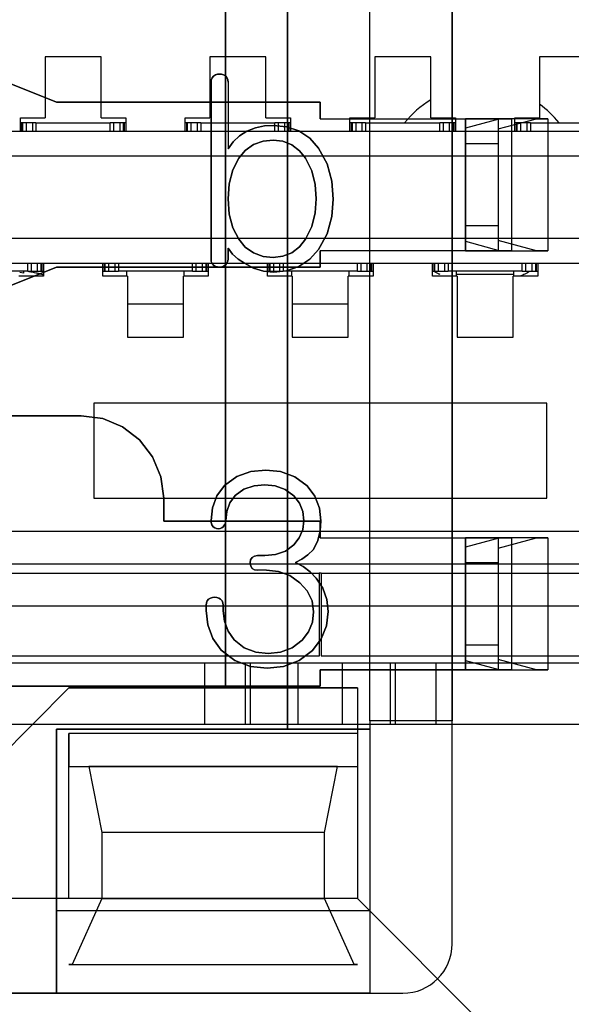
# Model space of a CAD drawing. Header units: millimetres. Extents: x 0 to 1524, y 0 to 1016.
# Tile 121 of 256: x 660.67 to 664.02, y 392.04 to 398.01. Entities that reach past the tile are written whole.
import ezdxf

# ---------------------------------------------------------------- set-up
doc = ezdxf.new("R2010")
doc.units = ezdxf.units.MM
doc.header["$LTSCALE"] = 83.82
doc.layers.get('0').update_dxf_attribs({"linetype": 'CONTINUOUS'})
doc.layers.add('02___PRT_ALL_AXES', color=7, linetype='CONTINUOUS')

msp = doc.modelspace()

# ---------------------------------------------------------------- linework, layer by layer
at = {"color": 7, "linetype": 'CONTINUOUS'}
for p, q in [((663.2944, 392.4067), (663.2944, 401.6067)), ((662.2944, 393.7067), (662.2944, 400.3067)), ((662.2944, 400.3067), (662.2944, 393.7067)), ((661.9194, 400.0567), (661.9194, 393.9567)), ((661.9194, 393.9567), (661.9194, 400.0567)), ((659.8944, 397.9067), (660.8944, 397.5067)), ((660.8944, 397.5067), (660.2646, 397.7586)), ((661.1644, 397.7817), (660.8244, 397.7817)), ((660.8244, 397.7817), (660.8244, 397.4117)), ((661.1644, 397.4117), (661.1644, 397.7817)), ((662.1644, 397.7817), (661.8244, 397.7817)), ((661.8244, 397.7817), (661.8244, 397.4117)), ((662.1644, 397.4117), (662.1644, 397.7817)), ((663.1644, 397.7817), (662.8244, 397.7817)), ((662.8244, 397.7817), (662.8244, 397.4117)), ((663.1644, 397.4117), (663.1644, 397.7817)), ((664.1644, 397.7817), (663.8244, 397.7817)), ((663.8244, 397.7817), (663.8244, 397.4117)), ((661.8314, 396.556), (661.8314, 397.6261)), ((661.8314, 397.6261), (661.8314, 396.556)), ((660.8944, 397.5067), (662.4944, 397.5067)), ((662.4944, 397.5067), (660.8944, 397.5067)), ((662.4944, 397.5067), (662.4944, 397.4067)), ((662.4944, 397.4067), (662.4944, 397.5067)), ((660.6744, 397.4117), (660.8244, 397.4117)), ((660.6744, 397.3317), (660.6744, 397.4117)), ((661.1644, 397.4117), (661.3144, 397.4117)), ((661.3144, 397.4117), (661.3144, 397.3317)), ((661.6744, 397.4117), (661.8244, 397.4117)), ((661.6744, 397.3317), (661.6744, 397.4117)), ((662.1644, 397.4117), (662.3144, 397.4117)), ((662.3144, 397.4117), (662.3144, 397.3317)), ((662.6744, 397.4117), (662.8244, 397.4117)), ((662.6744, 397.3317), (662.6744, 397.4117)), ((662.7944, 397.4067), (663.2944, 397.4067)), ((662.7944, 396.6067), (662.7944, 397.4067)), ((663.1644, 397.4117), (663.3144, 397.4117)), ((663.2944, 397.4067), (663.2944, 396.6067)), ((663.3144, 397.4117), (663.3144, 397.3317)), ((663.6744, 397.3317), (663.6744, 397.4117)), ((663.6744, 397.4117), (663.8244, 397.4117)), ((657.4144, 397.3317), (667.5744, 397.3317)), ((660.6843, 397.3817), (660.6744, 397.3817)), ((660.6894, 397.3817), (660.6843, 397.3817)), ((660.6843, 397.3317), (660.6843, 397.3817)), ((660.6894, 397.3317), (660.6894, 397.3817)), ((660.7095, 397.3817), (660.6894, 397.3817)), ((660.6894, 397.3317), (660.6894, 397.3817)), ((660.7194, 397.3817), (660.7095, 397.3817)), ((660.7095, 397.3817), (660.7095, 397.3317)), ((660.7493, 397.3817), (660.7194, 397.3817)), ((660.7694, 397.3817), (660.7493, 397.3817)), ((660.7493, 397.3317), (660.7493, 397.3817)), ((660.7694, 397.3817), (661.2194, 397.3817)), ((660.7694, 397.3817), (660.7694, 397.3317)), ((661.2395, 397.3817), (661.2194, 397.3817)), ((661.2194, 397.3317), (661.2194, 397.3817)), ((661.2694, 397.3817), (661.2395, 397.3817)), ((661.2395, 397.3817), (661.2395, 397.3317)), ((661.2793, 397.3817), (661.2694, 397.3817)), ((661.2994, 397.3817), (661.2793, 397.3817)), ((661.2793, 397.3317), (661.2793, 397.3817)), ((661.3045, 397.3817), (661.2994, 397.3817)), ((661.2994, 397.3317), (661.2994, 397.3817)), ((661.2994, 397.3817), (661.2994, 397.3317)), ((661.3144, 397.3817), (661.3045, 397.3817)), ((661.3045, 397.3817), (661.3045, 397.3317)), ((661.6843, 397.3817), (661.6744, 397.3817)), ((661.6894, 397.3817), (661.6843, 397.3817)), ((661.6843, 397.3317), (661.6843, 397.3817)), ((661.6894, 397.3317), (661.6894, 397.3817)), ((661.7095, 397.3817), (661.6894, 397.3817)), ((661.6894, 397.3317), (661.6894, 397.3817)), ((661.7194, 397.3817), (661.7095, 397.3817)), ((661.7095, 397.3817), (661.7095, 397.3317)), ((661.7493, 397.3817), (661.7194, 397.3817)), ((661.7694, 397.3817), (661.7493, 397.3817)), ((661.7493, 397.3317), (661.7493, 397.3817)), ((661.7694, 397.3817), (662.2194, 397.3817)), ((661.7694, 397.3817), (661.7694, 397.3317)), ((662.2395, 397.3817), (662.2194, 397.3817)), ((662.2194, 397.3317), (662.2194, 397.3817)), ((662.2694, 397.3817), (662.2395, 397.3817)), ((662.2395, 397.3817), (662.2395, 397.3317)), ((662.2793, 397.3817), (662.2694, 397.3817)), ((662.2994, 397.3817), (662.2793, 397.3817)), ((662.2793, 397.3317), (662.2793, 397.3817)), ((662.2994, 397.3317), (662.2994, 397.3817)), ((662.3045, 397.3817), (662.2994, 397.3817)), ((662.2994, 397.3817), (662.2994, 397.3317)), ((662.3144, 397.3817), (662.3045, 397.3817)), ((662.3045, 397.3817), (662.3045, 397.3317)), ((662.6843, 397.3817), (662.6744, 397.3817)), ((662.6894, 397.3817), (662.6843, 397.3817)), ((662.6843, 397.3317), (662.6843, 397.3817)), ((662.6894, 397.3317), (662.6894, 397.3817)), ((662.7095, 397.3817), (662.6894, 397.3817)), ((662.6894, 397.3317), (662.6894, 397.3817)), ((662.7194, 397.3817), (662.7095, 397.3817)), ((662.7095, 397.3817), (662.7095, 397.3317)), ((662.7493, 397.3817), (662.7194, 397.3817)), ((662.7694, 397.3817), (662.7493, 397.3817)), ((662.7493, 397.3317), (662.7493, 397.3817)), ((662.7694, 397.3817), (663.2194, 397.3817)), ((662.7694, 397.3817), (662.7694, 397.3317)), ((663.2395, 397.3817), (663.2194, 397.3817)), ((663.2194, 397.3317), (663.2194, 397.3817)), ((663.2694, 397.3817), (663.2395, 397.3817)), ((663.2395, 397.3817), (663.2395, 397.3317)), ((663.2793, 397.3817), (663.2694, 397.3817)), ((663.2994, 397.3817), (663.2793, 397.3817)), ((663.2793, 397.3317), (663.2793, 397.3817)), ((663.3045, 397.3817), (663.2994, 397.3817)), ((663.2994, 397.3817), (663.2994, 397.3317)), ((663.3144, 397.3817), (663.3045, 397.3817)), ((663.3045, 397.3817), (663.3045, 397.3317)), ((663.6843, 397.3817), (663.6744, 397.3817)), ((663.6894, 397.3817), (663.6843, 397.3817)), ((663.6843, 397.3317), (663.6843, 397.3817)), ((663.6894, 397.3317), (663.6894, 397.3817)), ((663.7095, 397.3817), (663.6894, 397.3817)), ((663.6894, 397.3317), (663.6894, 397.3817)), ((663.7194, 397.3817), (663.7095, 397.3817)), ((663.7095, 397.3817), (663.7095, 397.3317)), ((663.7493, 397.3817), (663.7194, 397.3817)), ((663.7694, 397.3817), (663.7493, 397.3817)), ((663.7493, 397.3317), (663.7493, 397.3817)), ((663.7694, 397.3817), (664.2194, 397.3817)), ((663.7694, 397.3817), (663.7694, 397.3317)), ((657.4944, 397.1817), (667.4944, 397.1817)), ((657.4944, 396.6817), (667.4944, 396.6817)), ((661.9351, 396.6222), (661.9351, 396.5567)), ((661.9351, 396.5567), (661.9351, 396.6222)), ((662.4944, 396.6067), (662.4944, 396.5067)), ((662.4944, 396.5067), (662.4944, 396.6067)), ((663.2944, 396.6067), (662.7944, 396.6067)), ((657.8944, 396.5317), (667.0944, 396.5317)), ((660.8944, 396.5067), (659.8944, 396.1067)), ((660.2646, 396.2547), (660.8944, 396.5067)), ((660.7194, 396.4817), (660.7194, 396.5317)), ((660.7395, 396.5317), (660.7395, 396.4817)), ((660.7793, 396.4817), (660.7793, 396.5317)), ((660.7994, 396.5317), (660.7994, 396.4817)), ((660.7994, 396.5317), (660.7994, 396.4817)), ((660.8045, 396.5317), (660.8045, 396.4817)), ((660.8144, 396.5317), (660.8144, 396.4517)), ((662.4944, 396.5067), (660.8944, 396.5067)), ((660.8944, 396.5067), (662.4944, 396.5067)), ((661.1744, 396.4517), (661.1744, 396.5317)), ((661.1843, 396.4817), (661.1843, 396.5317)), ((661.1894, 396.4817), (661.1894, 396.5317)), ((661.2095, 396.5317), (661.2095, 396.4817)), ((661.2493, 396.4817), (661.2493, 396.5317)), ((661.2694, 396.5317), (661.2694, 396.4817)), ((661.7194, 396.4817), (661.7194, 396.5317)), ((661.7395, 396.5317), (661.7395, 396.4817)), ((661.7793, 396.4817), (661.7793, 396.5317)), ((661.7994, 396.5317), (661.7994, 396.4817)), ((661.7994, 396.5317), (661.7994, 396.4817)), ((661.8045, 396.5317), (661.8045, 396.4817)), ((661.8144, 396.5317), (661.8144, 396.4517)), ((662.1744, 396.4517), (662.1744, 396.5317)), ((662.1843, 396.4817), (662.1843, 396.5317)), ((662.1894, 396.4817), (662.1894, 396.5317)), ((662.2095, 396.5317), (662.2095, 396.4817)), ((662.2493, 396.4817), (662.2493, 396.5317)), ((662.2694, 396.5317), (662.2694, 396.4817)), ((662.7194, 396.4817), (662.7194, 396.5317)), ((662.7395, 396.5317), (662.7395, 396.4817)), ((662.7793, 396.4817), (662.7793, 396.5317)), ((662.7994, 396.5317), (662.7994, 396.4817)), ((662.7994, 396.5317), (662.7994, 396.4817)), ((662.8045, 396.5317), (662.8045, 396.4817)), ((662.8144, 396.5317), (662.8144, 396.4517)), ((663.1744, 396.4517), (663.1744, 396.5317)), ((663.1843, 396.4817), (663.1843, 396.5317)), ((663.1894, 396.4817), (663.1894, 396.5317)), ((663.2095, 396.5317), (663.2095, 396.4817)), ((663.2493, 396.4817), (663.2493, 396.5317)), ((663.2694, 396.5317), (663.2694, 396.4817)), ((663.7194, 396.4817), (663.7194, 396.5317)), ((663.7395, 396.5317), (663.7395, 396.4817)), ((663.7793, 396.4817), (663.7793, 396.5317)), ((663.7994, 396.5317), (663.7994, 396.4817)), ((663.7994, 396.5317), (663.7994, 396.4817)), ((663.8045, 396.5317), (663.8045, 396.4817)), ((663.8144, 396.5317), (663.8144, 396.4517)), ((660.7194, 396.4817), (660.2694, 396.4817)), ((660.8144, 396.4517), (660.6644, 396.4517)), ((660.6944, 396.4696), (660.6713, 396.4737)), ((660.6944, 396.4817), (660.6944, 396.4696)), ((660.7194, 396.4817), (660.7395, 396.4817)), ((660.7395, 396.4817), (660.7694, 396.4817)), ((660.7694, 396.4817), (660.7793, 396.4817)), ((660.7793, 396.4817), (660.7994, 396.4817)), ((660.7994, 396.4817), (660.8045, 396.4817)), ((660.8045, 396.4817), (660.8144, 396.4817)), ((661.1744, 396.4817), (661.1843, 396.4817)), ((661.3244, 396.4517), (661.1744, 396.4517)), ((661.1843, 396.4817), (661.1894, 396.4817)), ((661.1894, 396.4817), (661.2095, 396.4817)), ((661.2095, 396.4817), (661.2194, 396.4817)), ((661.2194, 396.4817), (661.2493, 396.4817)), ((661.2493, 396.4817), (661.2694, 396.4817)), ((661.7194, 396.4817), (661.2694, 396.4817)), ((661.3194, 396.4817), (661.3194, 396.4517)), ((661.3244, 396.4517), (661.3244, 396.0817)), ((661.6644, 396.0817), (661.6644, 396.4517)), ((661.8144, 396.4517), (661.6644, 396.4517)), ((661.6694, 396.4548), (661.6694, 396.4817)), ((661.6694, 396.4517), (661.6694, 396.4548)), ((661.7194, 396.4817), (661.7395, 396.4817)), ((661.7395, 396.4817), (661.7694, 396.4817)), ((661.7694, 396.4817), (661.7793, 396.4817)), ((661.7793, 396.4817), (661.7994, 396.4817)), ((661.7994, 396.4817), (661.8045, 396.4817)), ((661.8045, 396.4817), (661.8144, 396.4817)), ((662.1744, 396.4817), (662.1843, 396.4817)), ((662.3244, 396.4517), (662.1744, 396.4517)), ((662.1843, 396.4817), (662.1894, 396.4817)), ((662.1894, 396.4817), (662.2095, 396.4817)), ((662.2095, 396.4817), (662.2493, 396.4817)), ((662.2493, 396.4817), (662.2694, 396.4817)), ((662.7194, 396.4817), (662.2694, 396.4817)), ((662.3194, 396.4817), (662.3194, 396.4517)), ((662.3244, 396.4517), (662.3244, 396.0817)), ((662.6644, 396.0817), (662.6644, 396.4517)), ((662.8144, 396.4517), (662.6644, 396.4517)), ((662.6694, 396.4548), (662.6694, 396.4817)), ((662.6694, 396.4517), (662.6694, 396.4548)), ((662.7194, 396.4817), (662.7395, 396.4817)), ((662.7395, 396.4817), (662.7793, 396.4817)), ((662.7793, 396.4817), (662.7994, 396.4817)), ((662.7994, 396.4817), (662.8045, 396.4817)), ((662.8045, 396.4817), (662.8144, 396.4817)), ((663.1744, 396.4817), (663.1843, 396.4817)), ((663.3244, 396.4517), (663.1744, 396.4517)), ((663.1843, 396.4817), (663.1894, 396.4817)), ((663.1894, 396.4817), (663.2095, 396.4817)), ((663.2095, 396.4817), (663.2194, 396.4817)), ((663.2194, 396.4817), (663.2493, 396.4817)), ((663.2493, 396.4817), (663.2694, 396.4817)), ((663.7194, 396.4817), (663.2694, 396.4817)), ((663.3194, 396.4817), (663.3194, 396.4629)), ((663.3194, 396.4629), (663.3194, 396.4517)), ((663.6694, 396.4629), (663.3194, 396.4629)), ((663.3244, 396.4517), (663.3244, 396.0817)), ((663.6644, 396.0817), (663.6644, 396.4517)), ((663.8144, 396.4517), (663.6644, 396.4517)), ((663.6694, 396.4629), (663.6694, 396.4817)), ((663.6694, 396.4517), (663.6694, 396.4629)), ((663.7194, 396.4817), (663.7395, 396.4817)), ((663.7395, 396.4817), (663.7694, 396.4817)), ((663.7694, 396.4817), (663.7793, 396.4817)), ((663.7793, 396.4817), (663.7994, 396.4817)), ((663.7994, 396.4817), (663.8045, 396.4817)), ((663.8045, 396.4817), (663.8144, 396.4817)), ((661.6644, 396.2817), (661.3244, 396.2817)), ((662.6644, 396.2817), (662.3244, 396.2817)), ((661.3244, 396.0817), (661.6644, 396.0817)), ((662.3244, 396.0817), (662.6644, 396.0817)), ((663.3244, 396.0817), (663.6644, 396.0817)), ((661.1194, 395.6817), (661.1194, 395.1067)), ((663.8694, 395.6817), (661.1194, 395.6817)), ((663.8694, 395.1067), (663.8694, 395.6817)), ((658.6194, 395.6067), (661.0444, 395.6067)), ((661.0444, 395.6067), (659.8446, 395.6067)), ((661.1194, 395.1067), (663.8694, 395.1067)), ((661.5444, 395.1067), (661.5444, 394.9667)), ((661.5444, 394.9667), (661.5444, 395.1067)), ((661.5444, 394.9667), (662.4944, 394.9667)), ((662.4944, 394.9667), (661.5444, 394.9667)), ((662.4944, 394.9667), (662.4944, 394.8667)), ((662.4944, 394.8667), (662.4944, 394.9667)), ((660.3944, 394.9067), (664.5944, 394.9067)), ((662.7944, 394.0667), (662.7944, 394.8667)), ((662.7944, 394.8667), (663.2944, 394.8667)), ((663.2944, 394.8667), (663.2944, 394.0667)), ((664.5944, 394.7067), (660.3944, 394.7067)), ((662.1131, 394.7585), (662.1569, 394.7585)), ((662.1569, 394.7585), (662.1131, 394.7585)), ((657.705, 394.6517), (662.4894, 394.6517)), ((662.4994, 394.6517), (662.4883, 394.6517)), ((662.4894, 394.4517), (662.4894, 394.6517)), ((662.4994, 394.6517), (663.9944, 394.6517)), ((662.4994, 394.6517), (662.4994, 394.4517)), ((663.9944, 394.6517), (665.9944, 394.6517)), ((662.4894, 394.4517), (657.705, 394.4517)), ((661.8018, 394.4259), (661.8018, 394.4592)), ((661.8018, 394.4592), (661.8018, 394.4259)), ((661.9055, 394.4592), (661.9055, 394.4242)), ((661.9055, 394.4242), (661.9055, 394.4592)), ((662.4894, 394.1517), (662.4894, 394.4517)), ((662.4994, 394.4517), (662.4994, 394.1517)), ((667.2838, 394.4517), (662.4994, 394.4517)), ((658.9944, 394.1517), (660.9944, 394.1517)), ((660.9944, 394.1517), (662.4894, 394.1517)), ((662.4994, 394.1517), (667.2838, 394.1517)), ((661.7937, 394.1067), (660.3944, 394.1067)), ((662.0378, 394.1067), (661.7937, 394.1067)), ((661.7937, 393.7367), (661.7937, 394.1067)), ((662.0709, 394.1067), (662.0378, 394.1067)), ((662.0378, 394.1067), (662.0378, 393.7367)), ((662.3149, 394.1067), (662.0709, 394.1067)), ((662.0709, 393.7367), (662.0709, 394.1067)), ((662.3587, 394.1067), (662.3149, 394.1067)), ((662.6301, 394.1067), (662.3587, 394.1067)), ((662.3587, 394.1067), (662.3587, 393.7367)), ((662.4944, 394.0667), (662.4944, 393.9667)), ((662.4944, 393.9667), (662.4944, 394.0667)), ((662.6738, 394.1067), (662.6301, 394.1067)), ((662.6301, 393.7367), (662.6301, 394.1067)), ((662.9179, 394.1067), (662.6738, 394.1067)), ((663.2944, 394.0667), (662.7944, 394.0667)), ((662.951, 394.1067), (662.9179, 394.1067)), ((662.9179, 394.1067), (662.9179, 393.7367)), ((663.195, 394.1067), (662.951, 394.1067)), ((662.951, 393.7367), (662.951, 394.1067)), ((664.5944, 394.1067), (663.195, 394.1067)), ((663.195, 394.1067), (663.195, 393.7367)), ((662.4944, 393.9667), (660.2194, 393.9667)), ((660.2194, 393.9667), (662.4944, 393.9667)), ((660.9694, 393.9567), (660.3694, 393.3567)), ((660.3694, 393.3567), (660.9694, 393.9567)), ((662.7194, 393.9567), (660.9694, 393.9567)), ((660.9694, 393.9567), (661.9194, 393.9567)), ((661.9194, 393.9567), (662.7194, 393.9567)), ((660.8944, 392.6067), (660.8944, 393.7067)), ((660.8944, 393.7067), (662.2944, 393.7067)), ((662.2944, 393.7067), (662.7944, 393.7067)), ((662.7944, 393.7067), (662.7944, 392.6067)), ((660.9694, 392.6817), (660.9694, 393.6817)), ((660.9694, 393.6817), (660.9694, 393.4817)), ((660.9694, 393.4817), (662.7194, 393.4817)), ((661.0894, 393.4817), (661.1694, 393.0817)), ((662.5994, 393.4817), (661.0894, 393.4817)), ((662.5194, 393.0817), (662.5994, 393.4817)), ((662.7194, 393.4817), (662.7194, 392.6817)), ((661.1694, 393.0817), (661.1694, 392.6817)), ((662.5194, 392.6817), (662.5194, 393.0817)), ((662.7194, 392.6817), (660.9694, 392.6817)), ((661.1694, 392.6817), (660.9894, 392.2817)), ((662.6994, 392.2817), (662.5194, 392.6817)), ((662.7944, 392.6067), (660.8944, 392.6067)), ((660.9694, 392.2817), (662.7194, 392.2817)), ((660.9894, 392.2817), (660.9694, 392.2817)), ((662.7194, 392.2817), (662.6994, 392.2817)), ((653.7944, 392.1067), (662.9944, 392.1067))]:
    msp.add_line(p, q, dxfattribs=at)
at = {"color": 6, "linetype": 'CONTINUOUS'}
for p, q in [((662.7944, 393.7567), (662.7944, 400.2567)), ((662.7944, 397.4067), (662.7944, 399.1467)), ((663.2944, 399.1467), (663.2944, 397.4067)), ((661.9351, 397.6289), (661.9351, 397.2238)), ((661.9351, 397.6289), (661.9351, 397.2238)), ((662.4944, 397.4067), (663.3744, 397.4067)), ((662.4944, 397.4067), (663.3744, 397.4067)), ((663.3744, 396.6067), (663.3744, 397.4067)), ((663.3744, 397.4067), (663.6541, 397.4067)), ((663.5849, 397.4067), (663.3744, 397.3496)), ((663.3744, 397.4067), (663.3744, 396.6067)), ((663.3744, 397.4067), (663.3744, 396.6067)), ((663.5744, 397.4067), (663.5744, 396.6067)), ((663.8744, 397.4067), (663.5744, 397.4067)), ((663.5744, 397.4067), (663.5744, 396.6067)), ((663.5744, 397.3442), (663.8052, 397.4067)), ((663.6541, 397.4067), (663.5849, 397.4067)), ((663.8052, 397.4067), (663.5849, 397.4067)), ((663.6541, 397.4067), (663.6541, 396.6067)), ((663.8052, 397.4067), (663.8744, 397.4067)), ((663.8744, 397.4067), (663.8744, 396.6067)), ((663.3744, 397.3496), (663.3744, 396.6637)), ((663.3744, 397.2567), (663.3744, 397.3496)), ((663.5744, 397.3442), (663.5744, 397.2567)), ((663.5744, 397.3442), (663.5744, 396.6692)), ((663.3744, 397.2567), (663.3744, 396.7567)), ((663.3744, 397.2567), (663.5744, 397.2567)), ((663.5744, 397.2567), (663.5744, 396.7567)), ((663.3744, 396.6637), (663.3744, 396.7567)), ((663.5744, 396.7567), (663.3744, 396.7567)), ((663.5744, 396.7567), (663.5744, 396.6692)), ((663.3744, 396.6637), (663.5849, 396.6067)), ((663.8052, 396.6067), (663.5744, 396.6692)), ((663.3744, 396.6067), (662.4944, 396.6067)), ((663.3744, 396.6067), (662.4944, 396.6067)), ((662.7944, 394.8667), (662.7944, 396.6067)), ((663.2944, 396.6067), (663.2944, 394.8667)), ((663.6541, 396.6067), (663.3744, 396.6067)), ((663.5744, 396.6067), (663.8744, 396.6067)), ((663.5849, 396.6067), (663.6541, 396.6067)), ((663.5849, 396.6067), (663.8052, 396.6067)), ((663.8744, 396.6067), (663.8052, 396.6067)), ((662.4944, 394.8667), (663.3744, 394.8667)), ((662.4944, 394.8667), (663.3744, 394.8667)), ((663.3744, 394.8667), (663.6541, 394.8667)), ((663.5849, 394.8667), (663.3744, 394.8096)), ((663.3744, 394.8667), (663.3744, 394.0667)), ((663.3744, 394.8667), (663.3744, 394.0667)), ((663.3744, 394.0667), (663.3744, 394.8667)), ((663.5744, 394.8667), (663.5744, 394.0667)), ((663.8744, 394.8667), (663.5744, 394.8667)), ((663.5744, 394.8042), (663.8052, 394.8667)), ((663.5744, 394.8667), (663.5744, 394.0667)), ((663.6541, 394.8667), (663.5849, 394.8667)), ((663.8052, 394.8667), (663.5849, 394.8667)), ((663.6541, 394.8667), (663.6541, 394.0667)), ((663.8052, 394.8667), (663.8744, 394.8667)), ((663.8744, 394.8667), (663.8744, 394.0667)), ((663.3744, 394.8096), (663.3744, 394.1237)), ((663.3744, 394.7167), (663.3744, 394.8096)), ((663.5744, 394.8042), (663.5744, 394.7167)), ((663.5744, 394.8042), (663.5744, 394.1292)), ((663.3744, 394.7167), (663.3744, 394.2167)), ((663.3744, 394.7167), (663.5744, 394.7167)), ((663.5744, 394.7167), (663.5744, 394.2167)), ((662.168, 394.6696), (662.1131, 394.6696)), ((662.168, 394.6696), (662.1131, 394.6696)), ((663.3744, 394.1237), (663.3744, 394.2167)), ((663.5744, 394.2167), (663.3744, 394.2167)), ((663.5744, 394.2167), (663.5744, 394.1292)), ((663.3744, 394.1237), (663.5849, 394.0667)), ((663.8052, 394.0667), (663.5744, 394.1292)), ((662.4944, 394.0667), (663.3744, 394.0667)), ((663.3744, 394.0667), (662.4944, 394.0667)), ((662.7944, 393.7567), (662.7944, 394.0667)), ((663.2944, 394.0667), (663.2944, 393.7567)), ((663.6541, 394.0667), (663.3744, 394.0667)), ((663.5744, 394.0667), (663.8744, 394.0667)), ((663.5849, 394.0667), (663.6541, 394.0667)), ((663.5849, 394.0667), (663.8052, 394.0667)), ((663.8744, 394.0667), (663.8052, 394.0667)), ((662.7194, 393.9567), (662.7194, 393.6817)), ((663.2944, 393.7567), (662.7944, 393.7567)), ((662.7944, 393.7567), (662.7944, 392.1067)), ((663.2944, 393.7567), (662.7944, 393.7567)), ((662.7944, 393.7567), (662.7944, 393.7067)), ((663.2944, 392.4067), (663.2944, 393.7567)), ((660.8944, 393.7067), (660.8944, 392.1067)), ((662.7944, 393.7067), (660.8944, 393.7067)), ((662.7194, 393.6817), (660.9694, 393.6817)), ((662.7194, 393.6817), (662.7194, 392.6817)), ((662.7194, 393.6817), (662.7194, 393.4817)), ((662.5194, 393.0817), (661.1694, 393.0817)), ((660.9694, 392.6817), (655.8194, 392.6817)), ((662.7194, 392.6817), (660.9694, 392.6817)), ((661.1694, 392.6817), (662.5194, 392.6817)), ((662.7194, 392.6817), (664.2194, 391.1817)), ((660.8944, 392.1067), (660.8944, 392.6067)), ((662.7944, 392.6067), (662.7944, 392.1067)), ((660.9894, 392.2817), (662.6994, 392.2817)), ((660.8944, 392.1067), (655.8944, 392.1067)), ((662.7944, 392.1067), (660.8944, 392.1067)), ((662.7944, 392.1067), (662.9944, 392.1067))]:
    msp.add_line(p, q, dxfattribs=at)
at = {"color": 7, "linetype": 'CONTINUOUS'}
for points in [[(661.8314, 397.6261), (661.8328, 397.6402), (661.8377, 397.6535), (661.8465, 397.6648)], [(661.8465, 397.6648), (661.8377, 397.6535), (661.8328, 397.6402), (661.8314, 397.6261)], [(661.8465, 397.6648), (661.8576, 397.6718), (661.8702, 397.6759), (661.8833, 397.677)], [(661.8833, 397.677), (661.8702, 397.6759), (661.8576, 397.6718), (661.8465, 397.6648)], [(661.8833, 397.677), (661.8957, 397.6758), (661.9075, 397.6722), (661.9185, 397.6661)], [(661.9185, 397.6661), (661.9075, 397.6722), (661.8957, 397.6758), (661.8833, 397.677)], [(661.9185, 397.6661), (661.9278, 397.6557), (661.9335, 397.6428), (661.9351, 397.6289)], [(661.9351, 397.6289), (661.9335, 397.6428), (661.9278, 397.6557), (661.9185, 397.6661)], [(661.8481, 396.5175), (661.8386, 396.5284), (661.8331, 396.5417), (661.8314, 396.556)], [(661.8314, 396.556), (661.8331, 396.5417), (661.8386, 396.5284), (661.8481, 396.5175)], [(661.9185, 396.5208), (661.9077, 396.5137), (661.896, 396.509), (661.8833, 396.5067)], [(661.8833, 396.5067), (661.896, 396.509), (661.9077, 396.5137), (661.9185, 396.5208)], [(661.0444, 395.6067), (661.1741, 395.5895), (661.2946, 395.5395), (661.3979, 395.4602), (661.4773, 395.3569), (661.5273, 395.2364), (661.5444, 395.1067)], [(661.5444, 395.1067), (661.5273, 395.2364), (661.4773, 395.3569), (661.3979, 395.4602), (661.2947, 395.5395), (661.1742, 395.5895), (661.0444, 395.6067)], [(661.8449, 394.9337), (661.8373, 394.9454), (661.8328, 394.9586), (661.8314, 394.9724)], [(661.8314, 394.9724), (661.8328, 394.9586), (661.8373, 394.9454), (661.8449, 394.9337)], [(661.9203, 394.9719), (661.9188, 394.9581), (661.9139, 394.945), (661.9055, 394.9337)], [(661.9055, 394.9337), (661.9139, 394.945), (661.9188, 394.9581), (661.9203, 394.9719)], [(662.3335, 394.8233), (662.3671, 394.8663), (662.3879, 394.9165), (662.3944, 394.9703)], [(662.3944, 394.9703), (662.3879, 394.9165), (662.3671, 394.8663), (662.3335, 394.8233)], [(662.4981, 394.9701), (662.4937, 394.9098), (662.4793, 394.8508), (662.4537, 394.7955)], [(662.4537, 394.7955), (662.4793, 394.8508), (662.4937, 394.9098), (662.4981, 394.9701)], [(661.8759, 394.9215), (661.8645, 394.9226), (661.8539, 394.9268), (661.8449, 394.9337)], [(661.8449, 394.9337), (661.8539, 394.9268), (661.8645, 394.9226), (661.8759, 394.9215)], [(661.9055, 394.9337), (661.8969, 394.9269), (661.8868, 394.9226), (661.8759, 394.9215)], [(661.8759, 394.9215), (661.8868, 394.9226), (661.8969, 394.9269), (661.9055, 394.9337)], [(662.4537, 394.7955), (662.4184, 394.7644), (662.3821, 394.7378), (662.3444, 394.7175)], [(662.3444, 394.7175), (662.3821, 394.7378), (662.4184, 394.7644), (662.4537, 394.7955)], [(662.0694, 394.7148), (662.0718, 394.7328), (662.0804, 394.7477), (662.0953, 394.7562), (662.1131, 394.7585)], [(662.1131, 394.7585), (662.0951, 394.7561), (662.0802, 394.7475), (662.0717, 394.7326), (662.0694, 394.7148)], [(661.8888, 394.4955), (661.8984, 394.4856), (661.904, 394.4729), (661.9055, 394.4592)], [(661.9055, 394.4592), (661.904, 394.4729), (661.8984, 394.4856), (661.8888, 394.4955)]]:
    msp.add_lwpolyline(points, dxfattribs=at)
at = {"color": 6, "linetype": 'CONTINUOUS'}
for points in [[(663.5744, 397.4067), (663.5706, 397.4067), (663.5593, 397.4067), (663.541, 397.4067), (663.5158, 397.4067), (663.4857, 397.4067), (663.4513, 397.4067), (663.4139, 397.4067), (663.3744, 397.4067)], [(661.9351, 397.2238), (661.9664, 397.2661), (662.0044, 397.3028), (662.0488, 397.3317)], [(662.0488, 397.3317), (662.0044, 397.3028), (661.9664, 397.2661), (661.9351, 397.2238)], [(662.0488, 397.3317), (662.1009, 397.3518), (662.1555, 397.3627), (662.2108, 397.3659)], [(662.2108, 397.3659), (662.1555, 397.3627), (662.1009, 397.3518), (662.0488, 397.3317)], [(662.2108, 397.3659), (662.2896, 397.3581), (662.3644, 397.3322), (662.43, 397.2876), (662.4833, 397.2286)], [(662.4833, 397.2286), (662.43, 397.2876), (662.3644, 397.3322), (662.2896, 397.3581), (662.2108, 397.3659)], [(661.9999, 397.1671), (662.0392, 397.2143), (662.0891, 397.25), (662.1469, 397.2707), (662.208, 397.277)], [(662.208, 397.277), (662.1469, 397.2707), (662.0891, 397.25), (662.0392, 397.2143), (661.9999, 397.1671)], [(662.208, 397.277), (662.2669, 397.2701), (662.3218, 397.2484), (662.3684, 397.2126), (662.4053, 397.1671)], [(662.4053, 397.1671), (662.3684, 397.2126), (662.3218, 397.2484), (662.2669, 397.2701), (662.208, 397.277)], [(662.4833, 397.2286), (662.5356, 397.1323), (662.5639, 397.0273), (662.5722, 396.9198)], [(662.5722, 396.9198), (662.5639, 397.0273), (662.5356, 397.1323), (662.4833, 397.2286)], [(661.9351, 396.9208), (661.9419, 397.0125), (661.9635, 397.0958), (661.9999, 397.1671)], [(661.9999, 397.1671), (661.9634, 397.0957), (661.9419, 397.0124), (661.9351, 396.9208)], [(662.4053, 397.1671), (662.4424, 397.0903), (662.4626, 397.0069), (662.4685, 396.9208)], [(662.4685, 396.9208), (662.4626, 397.007), (662.4424, 397.0904), (662.4053, 397.1671)], [(661.9999, 396.6759), (661.9638, 396.746), (661.9421, 396.8288), (661.9351, 396.9208)], [(661.9351, 396.9208), (661.9421, 396.8287), (661.9639, 396.7459), (661.9999, 396.6759)], [(662.4685, 396.9208), (662.4627, 396.8363), (662.4427, 396.7533), (662.4053, 396.6759)], [(662.4053, 396.6759), (662.4427, 396.7533), (662.4627, 396.8363), (662.4685, 396.9208)], [(662.5722, 396.9198), (662.5638, 396.8133), (662.5353, 396.7095), (662.4833, 396.6143)], [(662.4833, 396.6143), (662.5353, 396.7095), (662.5638, 396.8133), (662.5722, 396.9198)], [(662.208, 396.5659), (662.1469, 396.5722), (662.0891, 396.593), (662.0392, 396.6287), (661.9999, 396.6759)], [(661.9999, 396.6759), (662.0392, 396.6287), (662.0891, 396.593), (662.1469, 396.5722), (662.208, 396.5659)], [(662.4053, 396.6759), (662.3686, 396.6299), (662.3219, 396.5942), (662.2669, 396.5726), (662.208, 396.5659)], [(662.208, 396.5659), (662.2669, 396.5726), (662.3219, 396.5942), (662.3686, 396.6299), (662.4053, 396.6759)], [(662.0349, 396.5317), (661.9966, 396.5557), (661.9625, 396.5857), (661.9351, 396.6222)], [(661.9351, 396.6222), (661.9625, 396.5857), (661.9966, 396.5557), (662.0349, 396.5317)], [(661.9351, 396.5567), (661.9334, 396.5432), (661.9277, 396.5308), (661.9185, 396.5208)], [(661.9185, 396.5208), (661.9277, 396.5308), (661.9334, 396.5432), (661.9351, 396.5567)], [(662.4833, 396.6143), (662.43, 396.5553), (662.3644, 396.5108), (662.2896, 396.4849), (662.2108, 396.477)], [(662.2108, 396.477), (662.2896, 396.4849), (662.3644, 396.5108), (662.43, 396.5553), (662.4833, 396.6143)], [(663.3744, 396.6067), (663.4132, 396.6067), (663.4506, 396.6067), (663.4851, 396.6067), (663.5158, 396.6067), (663.5406, 396.6067), (663.559, 396.6067), (663.5704, 396.6067), (663.5744, 396.6067)], [(661.8833, 396.5067), (661.8702, 396.5078), (661.8581, 396.5113), (661.8481, 396.5175)], [(661.8481, 396.5175), (661.8581, 396.5113), (661.8702, 396.5078), (661.8833, 396.5067)], [(662.2108, 396.477), (662.1489, 396.4827), (662.0893, 396.5009), (662.0349, 396.5317)], [(662.0349, 396.5317), (662.0893, 396.5009), (662.1489, 396.4827), (662.2108, 396.477)], [(661.9141, 395.1828), (661.9874, 395.2378), (662.0731, 395.2683), (662.1631, 395.277)], [(662.1631, 395.277), (662.0731, 395.2683), (661.9874, 395.2378), (661.9141, 395.1828)], [(662.1631, 395.277), (662.2539, 395.2679), (662.3402, 395.237), (662.4141, 395.1819)], [(662.4141, 395.1819), (662.3402, 395.237), (662.2539, 395.2679), (662.1631, 395.277)], [(662.1574, 395.1881), (662.0929, 395.1821), (662.0311, 395.161), (661.978, 395.1222)], [(661.978, 395.1222), (662.0311, 395.161), (662.0929, 395.1821), (662.1574, 395.1881)], [(662.3335, 395.1217), (662.2817, 395.1603), (662.2211, 395.1819), (662.1574, 395.1881)], [(662.1574, 395.1881), (662.2211, 395.1819), (662.2817, 395.1603), (662.3335, 395.1217)], [(661.8314, 394.9724), (661.8399, 395.0487), (661.8676, 395.1207), (661.9141, 395.1828)], [(661.9141, 395.1828), (661.8676, 395.1207), (661.8399, 395.0487), (661.8314, 394.9724)], [(662.4141, 395.1819), (662.4607, 395.1196), (662.4892, 395.0473), (662.4981, 394.9701)], [(662.4981, 394.9701), (662.4892, 395.0473), (662.4607, 395.1196), (662.4141, 395.1819)], [(661.978, 395.1222), (661.9456, 395.0778), (661.9264, 395.0264), (661.9203, 394.9719)], [(661.9203, 394.9719), (661.9264, 395.0264), (661.9456, 395.0778), (661.978, 395.1222)], [(662.3944, 394.9703), (662.388, 395.0255), (662.3674, 395.0773), (662.3335, 395.1217)], [(662.3335, 395.1217), (662.3674, 395.0773), (662.388, 395.0255), (662.3944, 394.9703)], [(663.5744, 394.8667), (663.5706, 394.8667), (663.5593, 394.8667), (663.541, 394.8667), (663.5158, 394.8667), (663.4857, 394.8667), (663.4513, 394.8667), (663.4139, 394.8667), (663.3744, 394.8667)], [(662.1569, 394.7585), (662.2219, 394.7647), (662.2826, 394.7858), (662.3335, 394.8233)], [(662.3335, 394.8233), (662.2825, 394.7857), (662.2218, 394.7647), (662.1569, 394.7585)], [(662.1131, 394.6696), (662.0958, 394.6718), (662.081, 394.6802), (662.072, 394.6955), (662.0694, 394.7148)], [(662.0694, 394.7148), (662.0721, 394.6952), (662.0813, 394.68), (662.096, 394.6717), (662.1131, 394.6696)], [(662.3444, 394.7175), (662.3913, 394.6927), (662.4334, 394.6604), (662.4701, 394.6224)], [(662.4701, 394.6224), (662.4334, 394.6604), (662.3913, 394.6927), (662.3444, 394.7175)], [(662.3694, 394.5937), (662.3099, 394.638), (662.2406, 394.6626), (662.168, 394.6696)], [(662.168, 394.6696), (662.2406, 394.6626), (662.3099, 394.638), (662.3694, 394.5937)], [(662.4537, 394.4185), (662.4443, 394.4849), (662.415, 394.545), (662.3694, 394.5937)], [(662.3694, 394.5937), (662.415, 394.545), (662.4443, 394.4849), (662.4537, 394.4185)], [(662.4701, 394.6224), (662.5102, 394.5614), (662.5346, 394.4926), (662.5425, 394.4198)], [(662.5425, 394.4198), (662.5346, 394.4926), (662.5102, 394.5614), (662.4701, 394.6224)], [(661.8018, 394.4592), (661.8032, 394.4726), (661.8081, 394.4852), (661.8168, 394.4955)], [(661.8168, 394.4955), (661.8081, 394.4852), (661.8032, 394.4726), (661.8018, 394.4592)], [(661.8168, 394.4955), (661.8283, 394.5019), (661.8406, 394.5055), (661.8537, 394.5067)], [(661.8537, 394.5067), (661.8406, 394.5055), (661.8283, 394.5019), (661.8168, 394.4955)], [(661.8537, 394.5067), (661.8662, 394.5054), (661.8779, 394.5018), (661.8888, 394.4955)], [(661.8888, 394.4955), (661.8779, 394.5018), (661.8662, 394.5054), (661.8537, 394.5067)], [(661.8939, 394.1865), (661.8423, 394.2573), (661.8115, 394.3391), (661.8018, 394.4259)], [(661.8018, 394.4259), (661.8115, 394.3391), (661.8423, 394.2573), (661.8939, 394.1865)], [(661.9055, 394.4242), (661.9126, 394.3607), (661.9351, 394.3007), (661.9726, 394.2483)], [(661.9726, 394.2483), (661.9351, 394.3007), (661.9126, 394.3607), (661.9055, 394.4242)], [(662.3849, 394.2465), (662.423, 394.2971), (662.4462, 394.3558), (662.4537, 394.4185)], [(662.4537, 394.4185), (662.4462, 394.3558), (662.423, 394.2971), (662.3849, 394.2465)], [(662.5425, 394.4198), (662.5321, 394.3338), (662.4996, 394.2536), (662.4472, 394.1847)], [(662.4472, 394.1847), (662.4996, 394.2536), (662.5321, 394.3338), (662.5425, 394.4198)], [(661.9726, 394.2483), (662.0327, 394.2007), (662.1038, 394.1737), (662.1789, 394.1659)], [(662.1789, 394.1659), (662.1038, 394.1737), (662.0327, 394.2007), (661.9726, 394.2483)], [(662.1789, 394.1659), (662.2536, 394.1736), (662.3245, 394.1998), (662.3849, 394.2465)], [(662.3849, 394.2465), (662.3245, 394.1998), (662.2536, 394.1736), (662.1789, 394.1659)], [(662.1722, 394.077), (662.0711, 394.0875), (661.9751, 394.1229), (661.8939, 394.1865)], [(661.8939, 394.1865), (661.9751, 394.1229), (662.0711, 394.0875), (662.1722, 394.077)], [(662.4472, 394.1847), (662.3666, 394.1226), (662.272, 394.0873), (662.1722, 394.077)], [(662.1722, 394.077), (662.272, 394.0873), (662.3666, 394.1226), (662.4472, 394.1847)], [(663.3744, 394.0667), (663.4132, 394.0667), (663.4506, 394.0667), (663.4851, 394.0667), (663.5158, 394.0667), (663.5406, 394.0667), (663.559, 394.0667), (663.5704, 394.0667), (663.5744, 394.0667)]]:
    msp.add_lwpolyline(points, dxfattribs=at)
at = {"color": 4, "linetype": 'CONTINUOUS'}
for start, end in [(121.11648, 141.31353), (38.68647, 54.30618), (241.06744, 241.62796), (241.62796, 242.4), (242.4, 243.45721), (243.45721, 244.08008), (244.08008, 244.8), (292.8, 295.2), (295.2, 296.78356), (296.78356, 297.6), (297.6, 298.93256)]:
    msp.add_arc((663.4744, 397.0067), 0.6, start, end, dxfattribs=at)
at = {"color": 7, "linetype": 'CONTINUOUS'}
for centre, radius, start, end in [((660.4444, 395.0067), 1.5, 78.69898, 79.44191), ((660.4444, 395.0067), 1.5, 78.62581, 78.69898), ((660.4444, 395.0067), 1.5, 78.37876, 78.62581), ((660.4444, 395.0067), 1.5, 77.22734, 78.37876), ((660.4444, 395.0067), 1.5, 76.48441, 77.22734), ((660.4444, 395.0067), 1.5, 75.63555, 76.48441), ((662.9944, 392.4067), 0.3, 270, 360)]:
    msp.add_arc(centre, radius, start, end, dxfattribs=at)
at = {"color": 6, "linetype": 'CONTINUOUS'}
msp.add_arc((662.9944, 392.4067), 0.3, 270, 360, dxfattribs=at)
at = {"layer": '02___PRT_ALL_AXES', "color": 7, "linetype": 'CONTINUOUS'}
msp.add_line((657.7056, 393.7367), (667.2832, 393.7367), dxfattribs=at)

doc.saveas('drawing.dxf')
